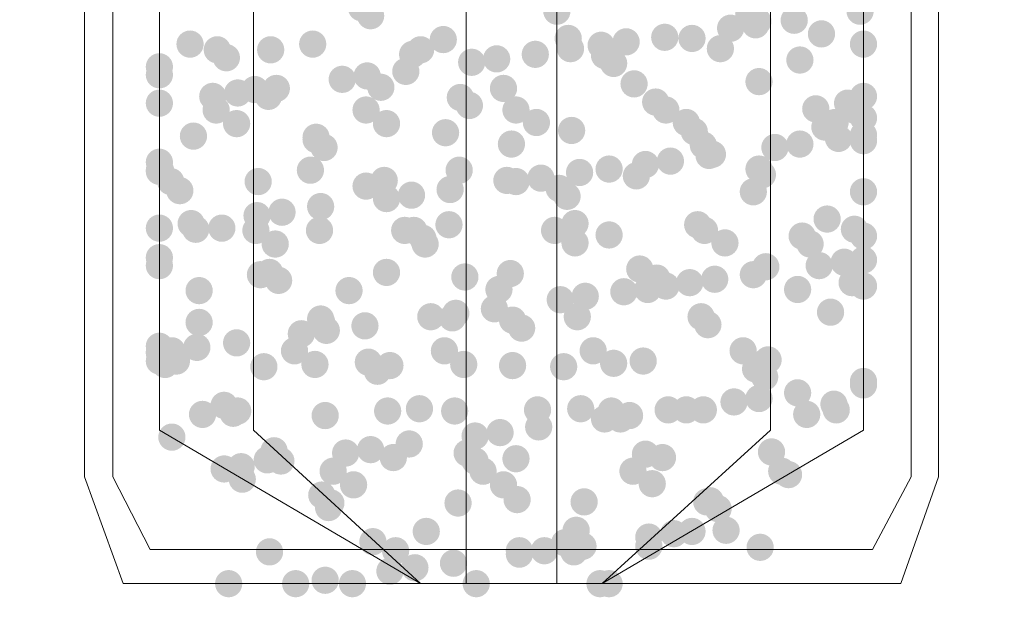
# Model space of a CAD drawing. Header units: millimetres. Extents: x 116 to 15750, y -6945 to 9999.
# Tile 6 of 150: x 5558 to 5651, y -4870 to -4815. Entities that reach past the tile are written whole.
import ezdxf

# ---------------------------------------------------------------- set-up
doc = ezdxf.new("R2010")
doc.units = ezdxf.units.MM
doc.layers.get('0').update_dxf_attribs({"color": 252})

msp = doc.modelspace()

# ---------------------------------------------------------------- hatches: boundary and pattern name
h = msp.add_hatch(color=7)
edge = h.paths.add_edge_path()
edge.add_arc((5590.006, -4813.921), 1.291, 0, 360)
h = msp.add_hatch(color=7)
edge = h.paths.add_edge_path()
edge.add_arc((5590.867, -4814.674), 1.291, 0, 360)
h = msp.add_hatch(color=7)
edge = h.paths.add_edge_path()
edge.add_arc((5608.506, -4814.244), 1.291, 0, 360)
h = msp.add_hatch(color=7)
edge = h.paths.add_edge_path()
edge.add_arc((5626.683, -4814.459), 1.291, 0, 360)
h = msp.add_hatch(color=7)
edge = h.paths.add_edge_path()
edge.add_arc((5637.224, -4814.244), 1.291, 0, 360)
h = msp.add_hatch(color=7)
edge = h.paths.add_edge_path()
edge.add_arc((5624.963, -4815.857), 1.291, 0, 360)
h = msp.add_hatch(color=7)
edge = h.paths.add_edge_path()
edge.add_arc((5627.329, -4815.535), 1.291, 0, 360)
h = msp.add_hatch(color=7)
edge = h.paths.add_edge_path()
edge.add_arc((5627.544, -4815.212), 1.291, 0, 360)
h = msp.add_hatch(color=7)
edge = h.paths.add_edge_path()
edge.add_arc((5630.986, -4815.104), 1.291, 0, 360)
h = msp.add_hatch(color=7)
edge = h.paths.add_edge_path()
edge.add_arc((5609.582, -4816.825), 1.291, 0, 360)
h = msp.add_hatch(color=7)
edge = h.paths.add_edge_path()
edge.add_arc((5618.724, -4816.718), 1.291, 0, 360)
h = msp.add_hatch(color=7)
edge = h.paths.add_edge_path()
edge.add_arc((5621.306, -4816.825), 1.291, 0, 360)
h = msp.add_hatch(color=7)
edge = h.paths.add_edge_path()
edge.add_arc((5633.567, -4816.395), 1.291, 0, 360)
h = msp.add_hatch(color=7)
edge = h.paths.add_edge_path()
edge.add_arc((5573.765, -4817.363), 1.291, 0, 360)
h = msp.add_hatch(color=7)
edge = h.paths.add_edge_path()
edge.add_arc((5585.381, -4817.363), 1.291, 0, 360)
h = msp.add_hatch(color=7)
edge = h.paths.add_edge_path()
edge.add_arc((5597.75, -4816.933), 1.291, 0, 360)
h = msp.add_hatch(color=7)
edge = h.paths.add_edge_path()
edge.add_arc((5609.797, -4817.793), 1.291, 0, 360)
h = msp.add_hatch(color=7)
edge = h.paths.add_edge_path()
edge.add_arc((5612.701, -4817.471), 1.291, 0, 360)
h = msp.add_hatch(color=7)
edge = h.paths.add_edge_path()
edge.add_arc((5615.067, -4817.148), 1.291, 0, 360)
h = msp.add_hatch(color=7)
edge = h.paths.add_edge_path()
edge.add_arc((5623.994, -4817.793), 1.291, 0, 360)
h = msp.add_hatch(color=7)
edge = h.paths.add_edge_path()
edge.add_arc((5637.547, -4817.363), 1.291, 0, 360)
h = msp.add_hatch(color=7)
edge = h.paths.add_edge_path()
edge.add_arc((5576.346, -4817.901), 1.291, 0, 360)
h = msp.add_hatch(color=7)
edge = h.paths.add_edge_path()
edge.add_arc((5577.207, -4818.654), 1.291, 0, 360)
h = msp.add_hatch(color=7)
edge = h.paths.add_edge_path()
edge.add_arc((5581.402, -4817.901), 1.291, 0, 360)
h = msp.add_hatch(color=7)
edge = h.paths.add_edge_path()
edge.add_arc((5594.846, -4818.331), 1.291, 0, 360)
h = msp.add_hatch(color=7)
edge = h.paths.add_edge_path()
edge.add_arc((5595.599, -4817.901), 1.291, 0, 360)
h = msp.add_hatch(color=7)
edge = h.paths.add_edge_path()
edge.add_arc((5606.463, -4818.331), 1.291, 0, 360)
h = msp.add_hatch(color=7)
edge = h.paths.add_edge_path()
edge.add_arc((5613.024, -4818.439), 1.291, 0, 360)
h = msp.add_hatch(color=7)
edge = h.paths.add_edge_path()
edge.add_arc((5570.861, -4819.514), 1.291, 0, 360)
h = msp.add_hatch(color=7)
edge = h.paths.add_edge_path()
edge.add_arc((5600.439, -4819.084), 1.291, 0, 360)
h = msp.add_hatch(color=7)
edge = h.paths.add_edge_path()
edge.add_arc((5602.806, -4818.761), 1.291, 0, 360)
h = msp.add_hatch(color=7)
edge = h.paths.add_edge_path()
edge.add_arc((5613.884, -4819.192), 1.291, 0, 360)
h = msp.add_hatch(color=7)
edge = h.paths.add_edge_path()
edge.add_arc((5631.524, -4818.869), 1.291, 0, 360)
h = msp.add_hatch(color=7)
edge = h.paths.add_edge_path()
edge.add_arc((5570.861, -4820.267), 1.291, 0, 360)
h = msp.add_hatch(color=7)
edge = h.paths.add_edge_path()
edge.add_arc((5590.544, -4820.375), 1.291, 0, 360)
h = msp.add_hatch(color=7)
edge = h.paths.add_edge_path()
edge.add_arc((5594.201, -4819.945), 1.291, 0, 360)
h = msp.add_hatch(color=7)
edge = h.paths.add_edge_path()
edge.add_arc((5588.178, -4820.697), 1.291, 0, 360)
h = msp.add_hatch(color=7)
edge = h.paths.add_edge_path()
edge.add_arc((5591.835, -4821.45), 1.291, 0, 360)
h = msp.add_hatch(color=7)
edge = h.paths.add_edge_path()
edge.add_arc((5615.82, -4821.128), 1.291, 0, 360)
h = msp.add_hatch(color=7)
edge = h.paths.add_edge_path()
edge.add_arc((5627.651, -4820.913), 1.291, 0, 360)
h = msp.add_hatch(color=7)
edge = h.paths.add_edge_path()
edge.add_arc((5575.916, -4822.311), 1.291, 0, 360)
h = msp.add_hatch(color=7)
edge = h.paths.add_edge_path()
edge.add_arc((5578.282, -4821.988), 1.291, 0, 360)
h = msp.add_hatch(color=7)
edge = h.paths.add_edge_path()
edge.add_arc((5579.896, -4821.666), 1.291, 0, 360)
h = msp.add_hatch(color=7)
edge = h.paths.add_edge_path()
edge.add_arc((5581.186, -4822.311), 1.291, 0, 360)
h = msp.add_hatch(color=7)
edge = h.paths.add_edge_path()
edge.add_arc((5581.939, -4821.558), 1.291, 0, 360)
h = msp.add_hatch(color=7)
edge = h.paths.add_edge_path()
edge.add_arc((5599.364, -4822.418), 1.291, 0, 360)
h = msp.add_hatch(color=7)
edge = h.paths.add_edge_path()
edge.add_arc((5603.451, -4821.558), 1.291, 0, 360)
h = msp.add_hatch(color=7)
edge = h.paths.add_edge_path()
edge.add_arc((5637.547, -4822.311), 1.291, 0, 360)
h = msp.add_hatch(color=7)
edge = h.paths.add_edge_path()
edge.add_arc((5570.861, -4822.956), 1.291, 0, 360)
h = msp.add_hatch(color=7)
edge = h.paths.add_edge_path()
edge.add_arc((5600.224, -4823.171), 1.291, 0, 360)
h = msp.add_hatch(color=7)
edge = h.paths.add_edge_path()
edge.add_arc((5617.864, -4822.849), 1.291, 0, 360)
h = msp.add_hatch(color=7)
edge = h.paths.add_edge_path()
edge.add_arc((5636.041, -4822.956), 1.291, 0, 360)
h = msp.add_hatch(color=7)
edge = h.paths.add_edge_path()
edge.add_arc((5576.239, -4823.602), 1.291, 0, 360)
h = msp.add_hatch(color=7)
edge = h.paths.add_edge_path()
edge.add_arc((5590.436, -4823.602), 1.291, 0, 360)
h = msp.add_hatch(color=7)
edge = h.paths.add_edge_path()
edge.add_arc((5604.634, -4823.602), 1.291, 0, 360)
h = msp.add_hatch(color=7)
edge = h.paths.add_edge_path()
edge.add_arc((5618.832, -4823.602), 1.291, 0, 360)
h = msp.add_hatch(color=7)
edge = h.paths.add_edge_path()
edge.add_arc((5633.029, -4823.494), 1.291, 0, 360)
h = msp.add_hatch(color=7)
edge = h.paths.add_edge_path()
edge.add_arc((5636.901, -4823.709), 1.291, 0, 360)
h = msp.add_hatch(color=7)
edge = h.paths.add_edge_path()
edge.add_arc((5578.175, -4824.892), 1.291, 0, 360)
h = msp.add_hatch(color=7)
edge = h.paths.add_edge_path()
edge.add_arc((5592.372, -4824.892), 1.291, 0, 360)
h = msp.add_hatch(color=7)
edge = h.paths.add_edge_path()
edge.add_arc((5606.57, -4824.785), 1.291, 0, 360)
h = msp.add_hatch(color=7)
edge = h.paths.add_edge_path()
edge.add_arc((5620.768, -4824.785), 1.291, 0, 360)
h = msp.add_hatch(color=7)
edge = h.paths.add_edge_path()
edge.add_arc((5633.89, -4825.215), 1.291, 0, 360)
h = msp.add_hatch(color=7)
edge = h.paths.add_edge_path()
edge.add_arc((5634.858, -4824.785), 1.291, 0, 360)
h = msp.add_hatch(color=7)
edge = h.paths.add_edge_path()
edge.add_arc((5637.547, -4824.354), 1.291, 0, 360)
h = msp.add_hatch(color=7)
edge = h.paths.add_edge_path()
edge.add_arc((5574.088, -4826.075), 1.291, 0, 360)
h = msp.add_hatch(color=7)
edge = h.paths.add_edge_path()
edge.add_arc((5585.704, -4826.183), 1.291, 0, 360)
h = msp.add_hatch(color=7)
edge = h.paths.add_edge_path()
edge.add_arc((5597.965, -4825.753), 1.291, 0, 360)
h = msp.add_hatch(color=7)
edge = h.paths.add_edge_path()
edge.add_arc((5609.904, -4825.538), 1.291, 0, 360)
h = msp.add_hatch(color=7)
edge = h.paths.add_edge_path()
edge.add_arc((5621.521, -4825.645), 1.291, 0, 360)
h = msp.add_hatch(color=7)
edge = h.paths.add_edge_path()
edge.add_arc((5637.547, -4825.968), 1.291, 0, 360)
h = msp.add_hatch(color=7)
edge = h.paths.add_edge_path()
edge.add_arc((5585.704, -4826.398), 1.291, 0, 360)
h = msp.add_hatch(color=7)
edge = h.paths.add_edge_path()
edge.add_arc((5604.204, -4826.828), 1.291, 0, 360)
h = msp.add_hatch(color=7)
edge = h.paths.add_edge_path()
edge.add_arc((5622.381, -4826.936), 1.291, 0, 360)
h = msp.add_hatch(color=7)
edge = h.paths.add_edge_path()
edge.add_arc((5631.524, -4826.828), 1.291, 0, 360)
h = msp.add_hatch(color=7)
edge = h.paths.add_edge_path()
edge.add_arc((5635.181, -4826.291), 1.291, 0, 360)
h = msp.add_hatch(color=7)
edge = h.paths.add_edge_path()
edge.add_arc((5637.547, -4826.506), 1.291, 0, 360)
h = msp.add_hatch(color=7)
edge = h.paths.add_edge_path()
edge.add_arc((5586.457, -4827.151), 1.291, 0, 360)
h = msp.add_hatch(color=7)
edge = h.paths.add_edge_path()
edge.add_arc((5622.919, -4827.904), 1.291, 0, 360)
h = msp.add_hatch(color=7)
edge = h.paths.add_edge_path()
edge.add_arc((5623.242, -4827.796), 1.291, 0, 360)
h = msp.add_hatch(color=7)
edge = h.paths.add_edge_path()
edge.add_arc((5629.157, -4827.151), 1.291, 0, 360)
h = msp.add_hatch(color=7)
edge = h.paths.add_edge_path()
edge.add_arc((5570.861, -4828.549), 1.291, 0, 360)
h = msp.add_hatch(color=7)
edge = h.paths.add_edge_path()
edge.add_arc((5616.896, -4828.764), 1.291, 0, 360)
h = msp.add_hatch(color=7)
edge = h.paths.add_edge_path()
edge.add_arc((5619.262, -4828.442), 1.291, 0, 360)
h = msp.add_hatch(color=7)
edge = h.paths.add_edge_path()
edge.add_arc((5570.861, -4829.302), 1.291, 0, 360)
h = msp.add_hatch(color=7)
edge = h.paths.add_edge_path()
edge.add_arc((5570.861, -4829.41), 1.291, 0, 360)
h = msp.add_hatch(color=7)
edge = h.paths.add_edge_path()
edge.add_arc((5570.968, -4829.302), 1.291, 0, 360)
h = msp.add_hatch(color=7)
edge = h.paths.add_edge_path()
edge.add_arc((5585.166, -4829.302), 1.291, 0, 360)
h = msp.add_hatch(color=7)
edge = h.paths.add_edge_path()
edge.add_arc((5599.256, -4829.302), 1.291, 0, 360)
h = msp.add_hatch(color=7)
edge = h.paths.add_edge_path()
edge.add_arc((5610.657, -4829.517), 1.291, 0, 360)
h = msp.add_hatch(color=7)
edge = h.paths.add_edge_path()
edge.add_arc((5613.454, -4829.195), 1.291, 0, 360)
h = msp.add_hatch(color=7)
edge = h.paths.add_edge_path()
edge.add_arc((5616.035, -4829.84), 1.291, 0, 360)
h = msp.add_hatch(color=7)
edge = h.paths.add_edge_path()
edge.add_arc((5627.651, -4829.195), 1.291, 0, 360)
h = msp.add_hatch(color=7)
edge = h.paths.add_edge_path()
edge.add_arc((5627.974, -4829.732), 1.291, 0, 360)
h = msp.add_hatch(color=7)
edge = h.paths.add_edge_path()
edge.add_arc((5571.936, -4830.378), 1.291, 0, 360)
h = msp.add_hatch(color=7)
edge = h.paths.add_edge_path()
edge.add_arc((5580.218, -4830.378), 1.291, 0, 360)
h = msp.add_hatch(color=7)
edge = h.paths.add_edge_path()
edge.add_arc((5590.436, -4830.808), 1.291, 0, 360)
h = msp.add_hatch(color=7)
edge = h.paths.add_edge_path()
edge.add_arc((5592.157, -4830.27), 1.291, 0, 360)
h = msp.add_hatch(color=7)
edge = h.paths.add_edge_path()
edge.add_arc((5603.774, -4830.27), 1.291, 0, 360)
h = msp.add_hatch(color=7)
edge = h.paths.add_edge_path()
edge.add_arc((5604.634, -4830.378), 1.291, 0, 360)
h = msp.add_hatch(color=7)
edge = h.paths.add_edge_path()
edge.add_arc((5607, -4830.055), 1.291, 0, 360)
h = msp.add_hatch(color=7)
edge = h.paths.add_edge_path()
edge.add_arc((5572.797, -4831.238), 1.291, 0, 360)
h = msp.add_hatch(color=7)
edge = h.paths.add_edge_path()
edge.add_arc((5594.739, -4831.668), 1.291, 0, 360)
h = msp.add_hatch(color=7)
edge = h.paths.add_edge_path()
edge.add_arc((5598.396, -4831.131), 1.291, 0, 360)
h = msp.add_hatch(color=7)
edge = h.paths.add_edge_path()
edge.add_arc((5608.721, -4831.023), 1.291, 0, 360)
h = msp.add_hatch(color=7)
edge = h.paths.add_edge_path()
edge.add_arc((5609.474, -4831.776), 1.291, 0, 360)
h = msp.add_hatch(color=7)
edge = h.paths.add_edge_path()
edge.add_arc((5627.114, -4831.346), 1.291, 0, 360)
h = msp.add_hatch(color=7)
edge = h.paths.add_edge_path()
edge.add_arc((5637.547, -4831.346), 1.291, 0, 360)
h = msp.add_hatch(color=7)
edge = h.paths.add_edge_path()
edge.add_arc((5592.372, -4831.991), 1.291, 0, 360)
h = msp.add_hatch(color=7)
edge = h.paths.add_edge_path()
edge.add_arc((5580.111, -4833.604), 1.291, 0, 360)
h = msp.add_hatch(color=7)
edge = h.paths.add_edge_path()
edge.add_arc((5582.477, -4833.282), 1.291, 0, 360)
h = msp.add_hatch(color=7)
edge = h.paths.add_edge_path()
edge.add_arc((5586.134, -4832.744), 1.291, 0, 360)
h = msp.add_hatch(color=7)
edge = h.paths.add_edge_path()
edge.add_arc((5573.872, -4834.357), 1.291, 0, 360)
h = msp.add_hatch(color=7)
edge = h.paths.add_edge_path()
edge.add_arc((5598.288, -4834.465), 1.291, 0, 360)
h = msp.add_hatch(color=7)
edge = h.paths.add_edge_path()
edge.add_arc((5610.227, -4834.357), 1.291, 0, 360)
h = msp.add_hatch(color=7)
edge = h.paths.add_edge_path()
edge.add_arc((5621.843, -4834.465), 1.291, 0, 360)
h = msp.add_hatch(color=7)
edge = h.paths.add_edge_path()
edge.add_arc((5634.105, -4833.927), 1.291, 0, 360)
h = msp.add_hatch(color=7)
edge = h.paths.add_edge_path()
edge.add_arc((5570.861, -4834.788), 1.291, 0, 360)
h = msp.add_hatch(color=7)
edge = h.paths.add_edge_path()
edge.add_arc((5574.303, -4834.895), 1.291, 0, 360)
h = msp.add_hatch(color=7)
edge = h.paths.add_edge_path()
edge.add_arc((5576.777, -4834.788), 1.291, 0, 360)
h = msp.add_hatch(color=7)
edge = h.paths.add_edge_path()
edge.add_arc((5580.003, -4835.003), 1.291, 0, 360)
h = msp.add_hatch(color=7)
edge = h.paths.add_edge_path()
edge.add_arc((5586.027, -4835.003), 1.291, 0, 360)
h = msp.add_hatch(color=7)
edge = h.paths.add_edge_path()
edge.add_arc((5594.093, -4835.003), 1.291, 0, 360)
h = msp.add_hatch(color=7)
edge = h.paths.add_edge_path()
edge.add_arc((5594.954, -4835.003), 1.291, 0, 360)
h = msp.add_hatch(color=7)
edge = h.paths.add_edge_path()
edge.add_arc((5608.291, -4835.003), 1.291, 0, 360)
h = msp.add_hatch(color=7)
edge = h.paths.add_edge_path()
edge.add_arc((5613.454, -4835.433), 1.291, 0, 360)
h = msp.add_hatch(color=7)
edge = h.paths.add_edge_path()
edge.add_arc((5622.489, -4835.003), 1.291, 0, 360)
h = msp.add_hatch(color=7)
edge = h.paths.add_edge_path()
edge.add_arc((5636.686, -4834.895), 1.291, 0, 360)
h = msp.add_hatch(color=7)
edge = h.paths.add_edge_path()
edge.add_arc((5581.832, -4836.293), 1.291, 0, 360)
h = msp.add_hatch(color=7)
edge = h.paths.add_edge_path()
edge.add_arc((5595.814, -4835.756), 1.291, 0, 360)
h = msp.add_hatch(color=7)
edge = h.paths.add_edge_path()
edge.add_arc((5596.029, -4836.293), 1.291, 0, 360)
h = msp.add_hatch(color=7)
edge = h.paths.add_edge_path()
edge.add_arc((5610.227, -4836.186), 1.291, 0, 360)
h = msp.add_hatch(color=7)
edge = h.paths.add_edge_path()
edge.add_arc((5624.425, -4836.186), 1.291, 0, 360)
h = msp.add_hatch(color=7)
edge = h.paths.add_edge_path()
edge.add_arc((5631.739, -4835.54), 1.291, 0, 360)
h = msp.add_hatch(color=7)
edge = h.paths.add_edge_path()
edge.add_arc((5632.492, -4836.293), 1.291, 0, 360)
h = msp.add_hatch(color=7)
edge = h.paths.add_edge_path()
edge.add_arc((5637.547, -4835.54), 1.291, 0, 360)
h = msp.add_hatch(color=7)
edge = h.paths.add_edge_path()
edge.add_arc((5570.861, -4837.584), 1.291, 0, 360)
h = msp.add_hatch(color=7)
edge = h.paths.add_edge_path()
edge.add_arc((5635.718, -4838.014), 1.291, 0, 360)
h = msp.add_hatch(color=7)
edge = h.paths.add_edge_path()
edge.add_arc((5637.547, -4837.799), 1.291, 0, 360)
h = msp.add_hatch(color=7)
edge = h.paths.add_edge_path()
edge.add_arc((5570.861, -4838.337), 1.291, 0, 360)
h = msp.add_hatch(color=7)
edge = h.paths.add_edge_path()
edge.add_arc((5580.433, -4839.197), 1.291, 0, 360)
h = msp.add_hatch(color=7)
edge = h.paths.add_edge_path()
edge.add_arc((5581.294, -4838.982), 1.291, 0, 360)
h = msp.add_hatch(color=7)
edge = h.paths.add_edge_path()
edge.add_arc((5592.372, -4838.982), 1.291, 0, 360)
h = msp.add_hatch(color=7)
edge = h.paths.add_edge_path()
edge.add_arc((5604.096, -4839.09), 1.291, 0, 360)
h = msp.add_hatch(color=7)
edge = h.paths.add_edge_path()
edge.add_arc((5616.358, -4838.66), 1.291, 0, 360)
h = msp.add_hatch(color=7)
edge = h.paths.add_edge_path()
edge.add_arc((5627.114, -4839.197), 1.291, 0, 360)
h = msp.add_hatch(color=7)
edge = h.paths.add_edge_path()
edge.add_arc((5628.297, -4838.445), 1.291, 0, 360)
h = msp.add_hatch(color=7)
edge = h.paths.add_edge_path()
edge.add_arc((5633.352, -4838.337), 1.291, 0, 360)
h = msp.add_hatch(color=7)
edge = h.paths.add_edge_path()
edge.add_arc((5582.154, -4839.735), 1.291, 0, 360)
h = msp.add_hatch(color=7)
edge = h.paths.add_edge_path()
edge.add_arc((5599.794, -4839.413), 1.291, 0, 360)
h = msp.add_hatch(color=7)
edge = h.paths.add_edge_path()
edge.add_arc((5617.971, -4839.52), 1.291, 0, 360)
h = msp.add_hatch(color=7)
edge = h.paths.add_edge_path()
edge.add_arc((5621.09, -4839.95), 1.291, 0, 360)
h = msp.add_hatch(color=7)
edge = h.paths.add_edge_path()
edge.add_arc((5623.457, -4839.628), 1.291, 0, 360)
h = msp.add_hatch(color=7)
edge = h.paths.add_edge_path()
edge.add_arc((5636.471, -4839.95), 1.291, 0, 360)
h = msp.add_hatch(color=7)
edge = h.paths.add_edge_path()
edge.add_arc((5574.625, -4840.703), 1.291, 0, 360)
h = msp.add_hatch(color=7)
edge = h.paths.add_edge_path()
edge.add_arc((5588.823, -4840.703), 1.291, 0, 360)
h = msp.add_hatch(color=7)
edge = h.paths.add_edge_path()
edge.add_arc((5603.021, -4840.596), 1.291, 0, 360)
h = msp.add_hatch(color=7)
edge = h.paths.add_edge_path()
edge.add_arc((5614.852, -4840.811), 1.291, 0, 360)
h = msp.add_hatch(color=7)
edge = h.paths.add_edge_path()
edge.add_arc((5617.111, -4840.596), 1.291, 0, 360)
h = msp.add_hatch(color=7)
edge = h.paths.add_edge_path()
edge.add_arc((5618.832, -4840.273), 1.291, 0, 360)
h = msp.add_hatch(color=7)
edge = h.paths.add_edge_path()
edge.add_arc((5631.308, -4840.596), 1.291, 0, 360)
h = msp.add_hatch(color=7)
edge = h.paths.add_edge_path()
edge.add_arc((5637.547, -4840.273), 1.291, 0, 360)
h = msp.add_hatch(color=7)
edge = h.paths.add_edge_path()
edge.add_arc((5608.829, -4841.564), 1.291, 0, 360)
h = msp.add_hatch(color=7)
edge = h.paths.add_edge_path()
edge.add_arc((5611.195, -4841.241), 1.291, 0, 360)
h = msp.add_hatch(color=7)
edge = h.paths.add_edge_path()
edge.add_arc((5598.933, -4842.854), 1.291, 0, 360)
h = msp.add_hatch(color=7)
edge = h.paths.add_edge_path()
edge.add_arc((5602.59, -4842.424), 1.291, 0, 360)
h = msp.add_hatch(color=7)
edge = h.paths.add_edge_path()
edge.add_arc((5634.428, -4842.747), 1.291, 0, 360)
h = msp.add_hatch(color=7)
edge = h.paths.add_edge_path()
edge.add_arc((5574.625, -4843.715), 1.291, 0, 360)
h = msp.add_hatch(color=7)
edge = h.paths.add_edge_path()
edge.add_arc((5586.134, -4843.392), 1.291, 0, 360)
h = msp.add_hatch(color=7)
edge = h.paths.add_edge_path()
edge.add_arc((5586.242, -4843.715), 1.291, 0, 360)
h = msp.add_hatch(color=7)
edge = h.paths.add_edge_path()
edge.add_arc((5596.567, -4843.177), 1.291, 0, 360)
h = msp.add_hatch(color=7)
edge = h.paths.add_edge_path()
edge.add_arc((5598.611, -4843.285), 1.291, 0, 360)
h = msp.add_hatch(color=7)
edge = h.paths.add_edge_path()
edge.add_arc((5604.311, -4843.5), 1.291, 0, 360)
h = msp.add_hatch(color=7)
edge = h.paths.add_edge_path()
edge.add_arc((5610.442, -4843.177), 1.291, 0, 360)
h = msp.add_hatch(color=7)
edge = h.paths.add_edge_path()
edge.add_arc((5622.166, -4843.177), 1.291, 0, 360)
h = msp.add_hatch(color=7)
edge = h.paths.add_edge_path()
edge.add_arc((5584.306, -4844.79), 1.291, 0, 360)
h = msp.add_hatch(color=7)
edge = h.paths.add_edge_path()
edge.add_arc((5586.672, -4844.468), 1.291, 0, 360)
h = msp.add_hatch(color=7)
edge = h.paths.add_edge_path()
edge.add_arc((5590.329, -4844.038), 1.291, 0, 360)
h = msp.add_hatch(color=7)
edge = h.paths.add_edge_path()
edge.add_arc((5605.172, -4844.253), 1.291, 0, 360)
h = msp.add_hatch(color=7)
edge = h.paths.add_edge_path()
edge.add_arc((5622.811, -4843.93), 1.291, 0, 360)
h = msp.add_hatch(color=7)
edge = h.paths.add_edge_path()
edge.add_arc((5578.175, -4845.651), 1.291, 0, 360)
h = msp.add_hatch(color=7)
edge = h.paths.add_edge_path()
edge.add_arc((5570.861, -4845.974), 1.291, 0, 360)
h = msp.add_hatch(color=7)
edge = h.paths.add_edge_path()
edge.add_arc((5570.861, -4846.511), 1.291, 0, 360)
h = msp.add_hatch(color=7)
edge = h.paths.add_edge_path()
edge.add_arc((5570.861, -4846.619), 1.291, 0, 360)
h = msp.add_hatch(color=7)
edge = h.paths.add_edge_path()
edge.add_arc((5572.044, -4846.404), 1.291, 0, 360)
h = msp.add_hatch(color=7)
edge = h.paths.add_edge_path()
edge.add_arc((5574.41, -4846.081), 1.291, 0, 360)
h = msp.add_hatch(color=7)
edge = h.paths.add_edge_path()
edge.add_arc((5583.66, -4846.404), 1.291, 0, 360)
h = msp.add_hatch(color=7)
edge = h.paths.add_edge_path()
edge.add_arc((5597.858, -4846.404), 1.291, 0, 360)
h = msp.add_hatch(color=7)
edge = h.paths.add_edge_path()
edge.add_arc((5611.948, -4846.404), 1.291, 0, 360)
h = msp.add_hatch(color=7)
edge = h.paths.add_edge_path()
edge.add_arc((5626.146, -4846.404), 1.291, 0, 360)
h = msp.add_hatch(color=7)
edge = h.paths.add_edge_path()
edge.add_arc((5570.861, -4847.372), 1.291, 0, 360)
h = msp.add_hatch(color=7)
edge = h.paths.add_edge_path()
edge.add_arc((5572.474, -4847.372), 1.291, 0, 360)
h = msp.add_hatch(color=7)
edge = h.paths.add_edge_path()
edge.add_arc((5590.652, -4847.479), 1.291, 0, 360)
h = msp.add_hatch(color=7)
edge = h.paths.add_edge_path()
edge.add_arc((5613.884, -4847.587), 1.291, 0, 360)
h = msp.add_hatch(color=7)
edge = h.paths.add_edge_path()
edge.add_arc((5616.681, -4847.372), 1.291, 0, 360)
h = msp.add_hatch(color=7)
edge = h.paths.add_edge_path()
edge.add_arc((5628.082, -4847.587), 1.291, 0, 360)
h = msp.add_hatch(color=7)
edge = h.paths.add_edge_path()
edge.add_arc((5628.512, -4847.264), 1.291, 0, 360)
h = msp.add_hatch(color=7)
edge = h.paths.add_edge_path()
edge.add_arc((5571.399, -4847.695), 1.291, 0, 360)
h = msp.add_hatch(color=7)
edge = h.paths.add_edge_path()
edge.add_arc((5580.756, -4847.91), 1.291, 0, 360)
h = msp.add_hatch(color=7)
edge = h.paths.add_edge_path()
edge.add_arc((5585.596, -4847.695), 1.291, 0, 360)
h = msp.add_hatch(color=7)
edge = h.paths.add_edge_path()
edge.add_arc((5591.512, -4848.34), 1.291, 0, 360)
h = msp.add_hatch(color=7)
edge = h.paths.add_edge_path()
edge.add_arc((5592.695, -4847.802), 1.291, 0, 360)
h = msp.add_hatch(color=7)
edge = h.paths.add_edge_path()
edge.add_arc((5599.686, -4847.695), 1.291, 0, 360)
h = msp.add_hatch(color=7)
edge = h.paths.add_edge_path()
edge.add_arc((5604.311, -4847.802), 1.291, 0, 360)
h = msp.add_hatch(color=7)
edge = h.paths.add_edge_path()
edge.add_arc((5609.151, -4847.91), 1.291, 0, 360)
h = msp.add_hatch(color=7)
edge = h.paths.add_edge_path()
edge.add_arc((5627.329, -4848.125), 1.291, 0, 360)
h = msp.add_hatch(color=7)
edge = h.paths.add_edge_path()
edge.add_arc((5628.189, -4848.878), 1.291, 0, 360)
h = msp.add_hatch(color=7)
edge = h.paths.add_edge_path()
edge.add_arc((5637.547, -4849.308), 1.291, 0, 360)
h = msp.add_hatch(color=7)
edge = h.paths.add_edge_path()
edge.add_arc((5631.308, -4850.384), 1.291, 0, 360)
h = msp.add_hatch(color=7)
edge = h.paths.add_edge_path()
edge.add_arc((5637.547, -4849.631), 1.291, 0, 360)
h = msp.add_hatch(color=7)
edge = h.paths.add_edge_path()
edge.add_arc((5625.285, -4851.244), 1.291, 0, 360)
h = msp.add_hatch(color=7)
edge = h.paths.add_edge_path()
edge.add_arc((5627.651, -4850.921), 1.291, 0, 360)
h = msp.add_hatch(color=7)
edge = h.paths.add_edge_path()
edge.add_arc((5576.992, -4851.567), 1.291, 0, 360)
h = msp.add_hatch(color=7)
edge = h.paths.add_edge_path()
edge.add_arc((5578.282, -4852.104), 1.291, 0, 360)
h = msp.add_hatch(color=7)
edge = h.paths.add_edge_path()
edge.add_arc((5592.48, -4852.104), 1.291, 0, 360)
h = msp.add_hatch(color=7)
edge = h.paths.add_edge_path()
edge.add_arc((5595.492, -4851.889), 1.291, 0, 360)
h = msp.add_hatch(color=7)
edge = h.paths.add_edge_path()
edge.add_arc((5598.826, -4852.104), 1.291, 0, 360)
h = msp.add_hatch(color=7)
edge = h.paths.add_edge_path()
edge.add_arc((5606.678, -4851.997), 1.291, 0, 360)
h = msp.add_hatch(color=7)
edge = h.paths.add_edge_path()
edge.add_arc((5610.765, -4851.889), 1.291, 0, 360)
h = msp.add_hatch(color=7)
edge = h.paths.add_edge_path()
edge.add_arc((5613.669, -4852.104), 1.291, 0, 360)
h = msp.add_hatch(color=7)
edge = h.paths.add_edge_path()
edge.add_arc((5619.047, -4851.997), 1.291, 0, 360)
h = msp.add_hatch(color=7)
edge = h.paths.add_edge_path()
edge.add_arc((5620.768, -4851.997), 1.291, 0, 360)
h = msp.add_hatch(color=7)
edge = h.paths.add_edge_path()
edge.add_arc((5622.381, -4851.997), 1.291, 0, 360)
h = msp.add_hatch(color=7)
edge = h.paths.add_edge_path()
edge.add_arc((5634.75, -4851.459), 1.291, 0, 360)
h = msp.add_hatch(color=7)
edge = h.paths.add_edge_path()
edge.add_arc((5634.965, -4851.997), 1.291, 0, 360)
h = msp.add_hatch(color=7)
edge = h.paths.add_edge_path()
edge.add_arc((5574.948, -4852.427), 1.291, 0, 360)
h = msp.add_hatch(color=7)
edge = h.paths.add_edge_path()
edge.add_arc((5577.852, -4852.32), 1.291, 0, 360)
h = msp.add_hatch(color=7)
edge = h.paths.add_edge_path()
edge.add_arc((5586.564, -4852.535), 1.291, 0, 360)
h = msp.add_hatch(color=7)
edge = h.paths.add_edge_path()
edge.add_arc((5613.024, -4852.857), 1.291, 0, 360)
h = msp.add_hatch(color=7)
edge = h.paths.add_edge_path()
edge.add_arc((5614.529, -4852.857), 1.291, 0, 360)
h = msp.add_hatch(color=7)
edge = h.paths.add_edge_path()
edge.add_arc((5615.39, -4852.535), 1.291, 0, 360)
h = msp.add_hatch(color=7)
edge = h.paths.add_edge_path()
edge.add_arc((5632.169, -4852.427), 1.291, 0, 360)
h = msp.add_hatch(color=7)
edge = h.paths.add_edge_path()
edge.add_arc((5603.128, -4854.148), 1.291, 0, 360)
h = msp.add_hatch(color=7)
edge = h.paths.add_edge_path()
edge.add_arc((5606.785, -4853.61), 1.291, 0, 360)
h = msp.add_hatch(color=7)
edge = h.paths.add_edge_path()
edge.add_arc((5572.044, -4854.578), 1.291, 0, 360)
h = msp.add_hatch(color=7)
edge = h.paths.add_edge_path()
edge.add_arc((5600.762, -4854.471), 1.291, 0, 360)
h = msp.add_hatch(color=7)
edge = h.paths.add_edge_path()
edge.add_arc((5581.724, -4855.869), 1.291, 0, 360)
h = msp.add_hatch(color=7)
edge = h.paths.add_edge_path()
edge.add_arc((5590.867, -4855.761), 1.291, 0, 360)
h = msp.add_hatch(color=7)
edge = h.paths.add_edge_path()
edge.add_arc((5594.524, -4855.224), 1.291, 0, 360)
h = msp.add_hatch(color=7)
edge = h.paths.add_edge_path()
edge.add_arc((5628.835, -4855.977), 1.291, 0, 360)
h = msp.add_hatch(color=7)
edge = h.paths.add_edge_path()
edge.add_arc((5581.079, -4856.729), 1.291, 0, 360)
h = msp.add_hatch(color=7)
edge = h.paths.add_edge_path()
edge.add_arc((5582.37, -4856.837), 1.291, 0, 360)
h = msp.add_hatch(color=7)
edge = h.paths.add_edge_path()
edge.add_arc((5588.5, -4856.084), 1.291, 0, 360)
h = msp.add_hatch(color=7)
edge = h.paths.add_edge_path()
edge.add_arc((5593.018, -4856.514), 1.291, 0, 360)
h = msp.add_hatch(color=7)
edge = h.paths.add_edge_path()
edge.add_arc((5600.009, -4856.084), 1.291, 0, 360)
h = msp.add_hatch(color=7)
edge = h.paths.add_edge_path()
edge.add_arc((5600.762, -4856.837), 1.291, 0, 360)
h = msp.add_hatch(color=7)
edge = h.paths.add_edge_path()
edge.add_arc((5604.634, -4856.622), 1.291, 0, 360)
h = msp.add_hatch(color=7)
edge = h.paths.add_edge_path()
edge.add_arc((5616.896, -4856.192), 1.291, 0, 360)
h = msp.add_hatch(color=7)
edge = h.paths.add_edge_path()
edge.add_arc((5618.509, -4856.514), 1.291, 0, 360)
h = msp.add_hatch(color=7)
edge = h.paths.add_edge_path()
edge.add_arc((5576.992, -4857.59), 1.291, 0, 360)
h = msp.add_hatch(color=7)
edge = h.paths.add_edge_path()
edge.add_arc((5578.605, -4857.375), 1.291, 0, 360)
h = msp.add_hatch(color=7)
edge = h.paths.add_edge_path()
edge.add_arc((5587.317, -4857.805), 1.291, 0, 360)
h = msp.add_hatch(color=7)
edge = h.paths.add_edge_path()
edge.add_arc((5601.515, -4857.805), 1.291, 0, 360)
h = msp.add_hatch(color=7)
edge = h.paths.add_edge_path()
edge.add_arc((5615.713, -4857.805), 1.291, 0, 360)
h = msp.add_hatch(color=7)
edge = h.paths.add_edge_path()
edge.add_arc((5629.803, -4857.805), 1.291, 0, 360)
h = msp.add_hatch(color=7)
edge = h.paths.add_edge_path()
edge.add_arc((5578.713, -4858.558), 1.291, 0, 360)
h = msp.add_hatch(color=7)
edge = h.paths.add_edge_path()
edge.add_arc((5630.448, -4858.128), 1.291, 0, 360)
h = msp.add_hatch(color=7)
edge = h.paths.add_edge_path()
edge.add_arc((5589.253, -4859.096), 1.291, 0, 360)
h = msp.add_hatch(color=7)
edge = h.paths.add_edge_path()
edge.add_arc((5603.451, -4859.096), 1.291, 0, 360)
h = msp.add_hatch(color=7)
edge = h.paths.add_edge_path()
edge.add_arc((5617.541, -4858.988), 1.291, 0, 360)
h = msp.add_hatch(color=7)
edge = h.paths.add_edge_path()
edge.add_arc((5586.242, -4860.064), 1.291, 0, 360)
h = msp.add_hatch(color=7)
edge = h.paths.add_edge_path()
edge.add_arc((5604.742, -4860.494), 1.291, 0, 360)
h = msp.add_hatch(color=7)
edge = h.paths.add_edge_path()
edge.add_arc((5623.026, -4860.602), 1.291, 0, 360)
h = msp.add_hatch(color=7)
edge = h.paths.add_edge_path()
edge.add_arc((5586.887, -4861.247), 1.291, 0, 360)
h = msp.add_hatch(color=7)
edge = h.paths.add_edge_path()
edge.add_arc((5587.102, -4860.817), 1.291, 0, 360)
h = msp.add_hatch(color=7)
edge = h.paths.add_edge_path()
edge.add_arc((5599.149, -4860.817), 1.291, 0, 360)
h = msp.add_hatch(color=7)
edge = h.paths.add_edge_path()
edge.add_arc((5611.088, -4860.709), 1.291, 0, 360)
h = msp.add_hatch(color=7)
edge = h.paths.add_edge_path()
edge.add_arc((5622.704, -4860.709), 1.291, 0, 360)
h = msp.add_hatch(color=7)
edge = h.paths.add_edge_path()
edge.add_arc((5623.779, -4861.354), 1.291, 0, 360)
h = msp.add_hatch(color=7)
edge = h.paths.add_edge_path()
edge.add_arc((5610.335, -4863.398), 1.291, 0, 360)
h = msp.add_hatch(color=7)
edge = h.paths.add_edge_path()
edge.add_arc((5624.532, -4863.398), 1.291, 0, 360)
h = msp.add_hatch(color=7)
edge = h.paths.add_edge_path()
edge.add_arc((5596.137, -4863.506), 1.291, 0, 360)
h = msp.add_hatch(color=7)
edge = h.paths.add_edge_path()
edge.add_arc((5617.218, -4864.043), 1.291, 0, 360)
h = msp.add_hatch(color=7)
edge = h.paths.add_edge_path()
edge.add_arc((5619.585, -4863.721), 1.291, 0, 360)
h = msp.add_hatch(color=7)
edge = h.paths.add_edge_path()
edge.add_arc((5621.306, -4863.506), 1.291, 0, 360)
h = msp.add_hatch(color=7)
edge = h.paths.add_edge_path()
edge.add_arc((5591.082, -4864.474), 1.291, 0, 360)
h = msp.add_hatch(color=7)
edge = h.paths.add_edge_path()
edge.add_arc((5593.233, -4865.334), 1.291, 0, 360)
h = msp.add_hatch(color=7)
edge = h.paths.add_edge_path()
edge.add_arc((5604.957, -4865.334), 1.291, 0, 360)
h = msp.add_hatch(color=7)
edge = h.paths.add_edge_path()
edge.add_arc((5607.323, -4865.334), 1.291, 0, 360)
h = msp.add_hatch(color=7)
edge = h.paths.add_edge_path()
edge.add_arc((5609.259, -4864.581), 1.291, 0, 360)
h = msp.add_hatch(color=7)
edge = h.paths.add_edge_path()
edge.add_arc((5610.98, -4864.904), 1.291, 0, 360)
h = msp.add_hatch(color=7)
edge = h.paths.add_edge_path()
edge.add_arc((5617.218, -4864.904), 1.291, 0, 360)
h = msp.add_hatch(color=7)
edge = h.paths.add_edge_path()
edge.add_arc((5627.759, -4865.011), 1.291, 0, 360)
h = msp.add_hatch(color=7)
edge = h.paths.add_edge_path()
edge.add_arc((5581.294, -4865.442), 1.291, 0, 360)
h = msp.add_hatch(color=7)
edge = h.paths.add_edge_path()
edge.add_arc((5604.957, -4865.657), 1.291, 0, 360)
h = msp.add_hatch(color=7)
edge = h.paths.add_edge_path()
edge.add_arc((5610.12, -4865.442), 1.291, 0, 360)
h = msp.add_hatch(color=7)
edge = h.paths.add_edge_path()
edge.add_arc((5595.061, -4866.947), 1.291, 0, 360)
h = msp.add_hatch(color=7)
edge = h.paths.add_edge_path()
edge.add_arc((5598.718, -4866.517), 1.291, 0, 360)
h = msp.add_hatch(color=7)
edge = h.paths.add_edge_path()
edge.add_arc((5586.564, -4868.131), 1.291, 0, 360)
h = msp.add_hatch(color=7)
edge = h.paths.add_edge_path()
edge.add_arc((5592.695, -4867.27), 1.291, 0, 360)
h = msp.add_hatch(color=7)
edge = h.paths.add_edge_path()
edge.add_arc((5577.422, -4868.453), 1.291, 0, 360)
h = msp.add_hatch(color=7)
edge = h.paths.add_edge_path()
edge.add_arc((5583.768, -4868.453), 1.291, 0, 360)
h = msp.add_hatch(color=7)
edge = h.paths.add_edge_path()
edge.add_arc((5589.146, -4868.453), 1.291, 0, 360)
h = msp.add_hatch(color=7)
edge = h.paths.add_edge_path()
edge.add_arc((5600.87, -4868.453), 1.291, 0, 360)
h = msp.add_hatch(color=7)
edge = h.paths.add_edge_path()
edge.add_arc((5612.593, -4868.453), 1.291, 0, 360)
h = msp.add_hatch(color=7)
edge = h.paths.add_edge_path()
edge.add_arc((5613.454, -4868.453), 1.291, 0, 360)

# ---------------------------------------------------------------- linework, layer by layer
at = {"color": 7, "lineweight": 0}
for points in [[(5557.631, -4714.43), (5563.762, -4720.238), (5563.762, -4858.343), (5567.419, -4868.453)], [(5595.599, -4868.453), (5570.861, -4853.933), (5570.861, -4714.43)], [(5595.599, -4868.453), (5579.788, -4853.933), (5579.788, -4714.43)], [(5599.902, -4868.453), (5599.902, -4714.43)], [(5604.204, -4868.453), (5612.808, -4868.453), (5637.547, -4853.933), (5637.547, -4714.43)], [(5604.204, -4868.453), (5608.506, -4868.453), (5608.506, -4714.43)], [(5612.808, -4868.453), (5628.727, -4853.933), (5628.727, -4714.43)], [(5650.884, -4714.43), (5644.646, -4720.238), (5644.646, -4858.343), (5641.096, -4868.453)], [(5566.451, -4858.343), (5566.451, -4720.238)], [(5642.064, -4858.343), (5642.064, -4720.238)], [(5566.451, -4858.343), (5570, -4865.227)], [(5642.064, -4858.343), (5638.407, -4865.227)], [(5570, -4865.227), (5638.407, -4865.227)], [(5641.096, -4868.453), (5567.419, -4868.453)]]:
    msp.add_lwpolyline(points, dxfattribs=at)

doc.saveas('drawing.dxf')
